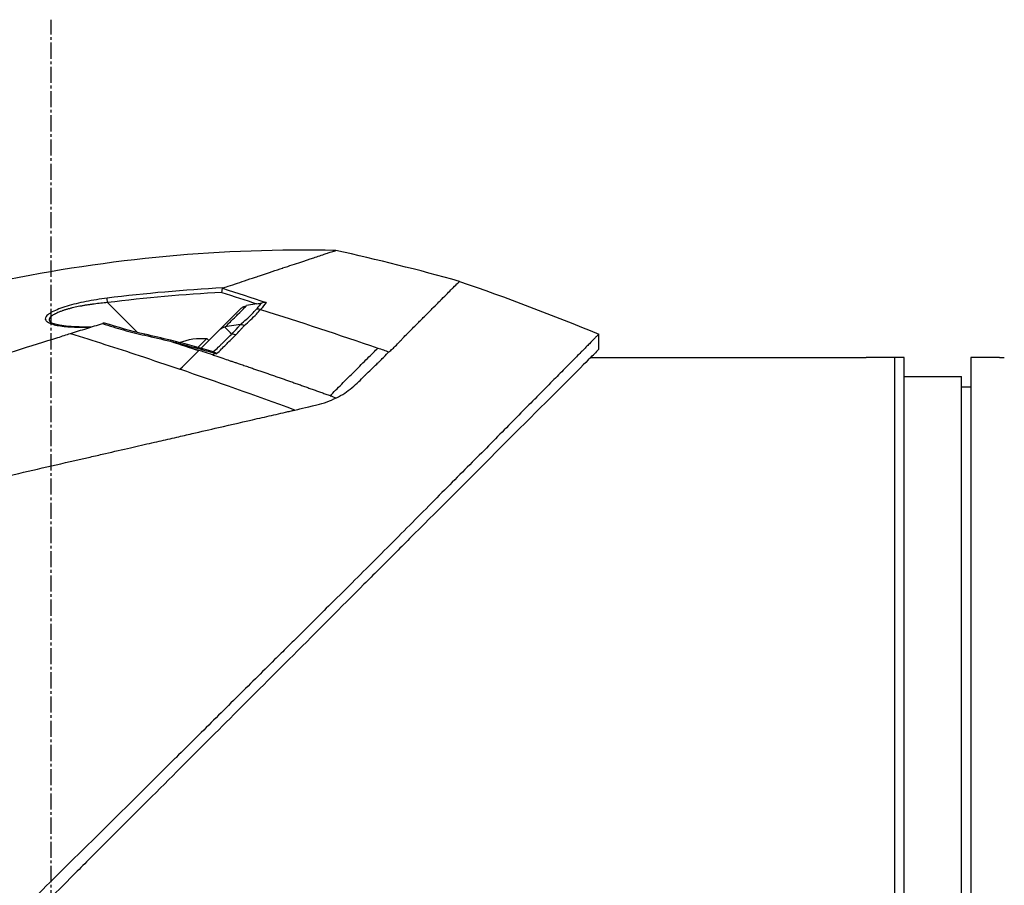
# Model space of a CAD drawing. Header units: millimetres. Extents: x 0 to 4378, y 0 to 2376.
# Tile 20 of 224: x 204 to 308, y 877 to 968. Entities that reach past the tile are written whole.
import ezdxf

# ---------------------------------------------------------------- set-up
doc = ezdxf.new("R2010")
doc.units = ezdxf.units.MM
doc.header["$LTSCALE"] = 0.2
doc.linetypes.add('CENTER2', pattern=[1.125, 0.75, -0.125, 0.125, -0.125])
doc.layers.add('02_Center Line', color=1, linetype='CENTER2')

# ---------------------------------------------------------------- blocks, each defined once
blk = doc.blocks.new('Blk$A04R2-4W24T')
for p, q in [((-21.59, 278.62), (-20.49, 278.46)), ((-21.42, 277.95), (-21.42, 277.95)), ((-20.49, 278.42), (-20.49, 278.42)), ((-19.93, 278.17), (-17.68, 275.92)), ((-9.04, 275.61), (-5.91, 278.75)), ((-20.01, 276.57), (-20.01, 276.57)), ((-19.85, 276.44), (-18.23, 276.19)), ((-15.72, 273.96), (-17.68, 275.92)), ((-57.45, 273.84), (-57.45, 275.44)), ((-18.79, 275.59), (-18.79, 275.59)), ((-16.32, 274.97), (-16.53, 274.77)), ((-16.32, 274.97), (-15.4, 274.05)), ((-9.19, 275.46), (-9.19, 275.46)), ((-2.17, 275.46), (-2.16, 275.46)), ((-99.5, 273), (-96.5, 273)), ((-96.5, 273), (-96.5, 121)), ((-89.5, 121), (-89.5, 273)), ((-89.5, 273), (-88.5, 273)), ((-88.5, 273), (-85.5, 273)), ((-88.5, 121), (-88.5, 273)), ((-56.62, 273), (-85, 273)), ((-55.27, 273.22), (-55.27, 273.22)), ((-18.42, 272.77), (-18.42, 272.77)), ((-16.58, 273.38), (-16.58, 273.38)), ((-15.93, 273.6), (-15.93, 273.6)), ((-15.5, 273.74), (-15.5, 273.74)), ((-15.5, 273.74), (-15.47, 273.71)), ((-95.5, 123), (-95.5, 271)), ((-89.5, 271), (-95.5, 271)), ((-96.5, 269.87), (-95.5, 269.89)), ((-28.19, 268.1), (-28.19, 268.1)), ((-33.37, 251.16), (-33.39, 251.18))]:
    blk.add_line(p, q)
for centre, radius, start, end in [((41.86, 35.13), 260.02, 109.01, 112.4533), ((-15.75, 268.9), 6.1, 68.0487, 95.3981), ((-15.75, 268.9), 6.1, 66.3607, 66.3645)]:
    blk.add_arc(centre, radius, start, end)
for centre, major_axis, ratio, start_param, end_param in [((-460.41, -1338.72), (601.57, 1620.94), 0.336673, 0.257981, 0.264677), ((93.57, -68.42), (258.62, -258.62), 0.99863, 2.665433, 2.676035), ((-5.93, 278.73), (0.062, 0.496), 0.032142, 4.753727, 6.070274), ((116.54, -164.87), (438.85, 150.81), 1, 1.542896, 1.570796), ((2.85, 276.58), (26.13, -4.85), 0.314226, 3.444314, 3.523202), ((-21.7, 277.18), (0.743, 0.669), 0.856563, 0.762588, 1.196094), ((-21, 277.83), (0.354, 0.354), 0.494925, 4.249897, 4.250389), ((-20.75, 276.16), (0.354, 0.353), 0.8583, 0.475879, 0.483718), ((-20.03, 275.45), (0.354, 0.354), 0.837809, 0.504727, 0.50478), ((-20.03, 275.45), (-0.354, -0.354), 0.258819, 3.675072, 3.675126), ((116.54, -164.85), (438.43, 151.98), 1, 1.568118, 1.570796), ((-18.69, 274.1), (0.354, 0.354), 0.258819, 0.582876, 0.584572), ((-17.05, 273.06), (-0.136, 0.481), 0.049889, 0.339819, 0.663073), ((-26.82, 282.57), (11.39, -11.08), 0.020818, 0.548769, 0.580072), ((6.81, 207.33), (197.67, 65.92), 0.336309, 1.641508, 1.644817)]:
    blk.add_ellipse(centre, major_axis=major_axis, ratio=ratio, start_param=start_param, end_param=end_param)
for points in [[(-42.84, 280.97), (-38.54, 282.17), (-34.21, 283.26), (-29.86, 284.22)], [(-42.84, 280.97), (-42.84, 280.97), (-42.84, 280.97), (-42.84, 280.97)], [(-18.02, 280.29), (-13.96, 280.07), (-9.91, 279.72), (-5.86, 279.21)], [(-17.9, 279.81), (-13.9, 279.59), (-9.9, 279.25), (-5.91, 278.75)], [(-22.05, 278.7), (-21.91, 278.51), (-21.74, 278.31), (-21.56, 278.11)], [(-20.25, 276.33), (-20.11, 276.4), (-19.97, 276.44), (-19.85, 276.44)], [(-18.93, 275.45), (-18.77, 275.61), (-18.54, 275.85), (-18.23, 276.16)], [(-18.23, 276.16), (-18.23, 276.16), (-18.24, 276.17), (-18.24, 276.18)], [(-18.23, 276.16), (-18.04, 276.14), (-17.86, 276.05), (-17.68, 275.92)], [(-9.82, 275.43), (-8.39, 275.75), (-6.96, 276.16), (-5.58, 276.6)], [(-5.57, 276.6), (-5.57, 276.61), (-5.58, 276.6), (-5.58, 276.6)], [(0.06, 276.67), (0.06, 276.67), (0.06, 276.67), (0.06, 276.67)], [(-12.51, 274.8), (-11.62, 275.02), (-10.72, 275.23), (-9.82, 275.43)], [(-12.51, 274.8), (-12.51, 274.8), (-12.51, 274.8), (-12.51, 274.8)], [(-9.81, 275.32), (-10.71, 275.12), (-11.6, 274.91), (-12.5, 274.69)], [(-9.81, 275.32), (-9.82, 275.39), (-9.82, 275.43), (-9.82, 275.43)], [(-17.02, 273.59), (-15.7, 273.97), (-14.38, 274.33), (-13.05, 274.66)], [(-13.04, 274.56), (-13.86, 274.29), (-14.68, 274.01), (-15.5, 273.74)], [(-12.5, 274.69), (-13.5, 274.37), (-14.49, 274.05), (-15.47, 273.71)], [(-13.05, 274.66), (-13.06, 274.66), (-13.05, 274.62), (-13.04, 274.56)], [(-13.05, 274.66), (-12.87, 274.71), (-12.69, 274.75), (-12.51, 274.8)], [(-13.05, 274.66), (-13.05, 274.66), (-13.05, 274.66), (-13.05, 274.66)], [(-56.62, 273), (-56.83, 273.21), (-57, 273.38), (-57.13, 273.51)], [(-17.17, 273.44), (-17.22, 273.42), (-17.28, 273.41), (-17.34, 273.39)], [(-17.02, 273.59), (-17.1, 273.57), (-17.15, 273.54), (-17.18, 273.52)], [(-13.51, 271.75), (-14.18, 272.43), (-14.84, 273.08), (-15.47, 273.71)], [(-25.56, 267.48), (-21.32, 269.03), (-17.3, 270.45), (-13.51, 271.75)]]:
    blk.add_open_spline(points, degree=3)
for points, knots in [([(-29.86, 284.22), (-18.01, 284.47), (-6.07, 283.37), (14.13, 279.14), (22.61, 276.6), (30.79, 273.38)], [0, 0, 0, 0, 3.553813, 3.553813, 6.190294, 6.190294, 6.190294, 6.190294]), ([(-18.02, 280.29), (-18.07, 280.31), (-18.53, 280.46), (-19.33, 280.72), (-19.89, 280.91), (-20.61, 281.15), (-21.44, 281.42), (-21.62, 281.48), (-21.8, 281.54), (-21.97, 281.6), (-22.83, 281.88), (-23.59, 282.14), (-24.26, 282.36), (-24.28, 282.37), (-24.3, 282.37), (-24.31, 282.38), (-24.99, 282.6), (-25.62, 282.81), (-26.18, 283), (-26.33, 283.05), (-26.48, 283.1), (-26.62, 283.14), (-26.63, 283.15), (-26.99, 283.27), (-27.56, 283.45), (-27.61, 283.47), (-27.66, 283.49), (-27.71, 283.5), (-27.91, 283.57), (-28.13, 283.64), (-28.33, 283.71), (-28.58, 283.79), (-28.74, 283.85), (-28.85, 283.88), (-28.96, 283.92), (-29.02, 283.94), (-29.04, 283.95), (-29.12, 283.97), (-29.2, 284), (-29.27, 284.02), (-29.37, 284.06), (-29.46, 284.09), (-29.54, 284.11), (-29.55, 284.11), (-29.57, 284.12), (-29.59, 284.13), (-29.64, 284.14), (-29.72, 284.17), (-29.78, 284.19), (-29.8, 284.2), (-29.81, 284.2), (-29.82, 284.2), (-29.82, 284.21), (-29.83, 284.21), (-29.84, 284.21), (-29.85, 284.21), (-29.86, 284.22), (-29.86, 284.22), (-29.86, 284.22), (-29.86, 284.22), (-29.86, 284.22)], [0, 0, 0, 0, 0.0491532, 0.0491532, 0.0491532, 0.0833333, 0.0833333, 0.0833333, 0.0971125, 0.0971125, 0.0971125, 0.1649409, 0.1649409, 0.1649409, 0.1666667, 0.1666667, 0.1666667, 0.23215, 0.23215, 0.23215, 0.25, 0.25, 0.25, 0.2916667, 0.2916667, 0.2916667, 0.3001192, 0.3001192, 0.3001192, 0.3333333, 0.3333333, 0.3333333, 0.3565948, 0.3565948, 0.3565948, 0.3809524, 0.3809524, 0.3809524, 0.4004648, 0.4004648, 0.4004648, 0.4285714, 0.4285714, 0.4285714, 0.4393599, 0.4393599, 0.4393599, 0.4706594, 0.4706594, 0.4706594, 0.4761905, 0.4761905, 0.4761905, 0.4847596, 0.4847596, 0.4847596, 0.5017347, 0.5017347, 0.5017347, 0.5026262, 0.5026262, 0.5026262, 0.5026262]), ([(-35.44, 273.58), (-35.56, 273.68), (-35.69, 273.79), (-35.81, 273.9), (-35.87, 273.96), (-35.93, 274.01), (-35.99, 274.07), (-36.13, 274.21), (-36.29, 274.37), (-36.48, 274.57), (-36.51, 274.61), (-36.59, 274.69), (-36.71, 274.82), (-36.8, 274.92), (-36.88, 275), (-36.93, 275.06), (-37.03, 275.16), (-37.18, 275.32), (-37.39, 275.52), (-37.65, 275.79), (-37.94, 276.08), (-38.25, 276.38), (-38.53, 276.66), (-38.79, 276.92), (-39.04, 277.17), (-39.17, 277.3), (-39.39, 277.52), (-39.69, 277.82), (-39.81, 277.94), (-39.95, 278.08), (-40.09, 278.22), (-40.6, 278.73), (-40.86, 278.99), (-40.98, 279.11), (-41.41, 279.54), (-41.76, 279.9), (-42.04, 280.18), (-42.08, 280.22), (-42.12, 280.26), (-42.16, 280.3), (-42.38, 280.52), (-42.55, 280.69), (-42.66, 280.8), (-42.78, 280.92), (-42.83, 280.97), (-42.84, 280.97)], [0, 0, 0, 0, 0.0239304, 0.0239304, 0.0239304, 0.0357143, 0.0357143, 0.0357143, 0.0714286, 0.0714286, 0.0714286, 0.0892857, 0.0892857, 0.0892857, 0.1071429, 0.1071429, 0.1071429, 0.1428571, 0.1428571, 0.1428571, 0.2142857, 0.2142857, 0.2142857, 0.2857143, 0.2857143, 0.2857143, 0.3613783, 0.3613783, 0.3613783, 0.3928571, 0.3928571, 0.3928571, 0.5, 0.5, 0.5, 0.6744467, 0.6744467, 0.6744467, 0.7, 0.7, 0.7, 0.85, 0.85, 0.85, 1, 1, 1, 1]), ([(-18.02, 280.29), (-18.01, 280.29), (-17.99, 280.28), (-17.98, 280.27), (-17.97, 280.26), (-17.97, 280.25)], [0.00000003, 0.00000003, 0.00000003, 0.00000003, 0.00636331, 0.00636331, 0.01211247, 0.01211247, 0.01211247, 0.01211247]), ([(-17.9, 279.81), (-17.9, 279.82), (-17.9, 279.82), (-17.91, 279.86), (-17.92, 279.91), (-17.93, 279.99), (-17.93, 280.04), (-17.95, 280.11), (-17.95, 280.15), (-17.96, 280.21), (-17.97, 280.23), (-17.97, 280.25)], [-0.05578122, -0.05578122, -0.05578122, -0.05578122, -0.05549131, -0.05549131, -0.04204343, -0.04204343, -0.0278857, -0.0278857, -0.01375246, -0.01375246, -0.00000001, -0.00000001, -0.00000001, -0.00000001]), ([(-5.86, 279.21), (-5.1, 279.12), (-4.37, 279), (-3.66, 278.86), (-2.93, 278.72), (-2.26, 278.55), (-1.66, 278.37), (-1.35, 278.28), (-1.07, 278.18), (-0.8, 278.08), (-0.54, 277.98), (-0.31, 277.88), (-0.11, 277.77), (0.09, 277.67), (0.25, 277.56), (0.37, 277.46), (0.49, 277.35), (0.57, 277.25), (0.61, 277.16), (0.64, 277.07), (0.63, 276.98), (0.57, 276.89), (0.52, 276.81), (0.43, 276.73), (0.3, 276.66), (0.18, 276.59), (0.02, 276.53), (-0.17, 276.47), (-0.35, 276.42), (-0.56, 276.37), (-0.8, 276.33), (-1.26, 276.26), (-1.8, 276.2), (-2.43, 276.18), (-2.94, 276.15), (-3.5, 276.15), (-4.1, 276.16)], [0, 0, 0, 0, 0.125, 0.125, 0.125, 0.25, 0.25, 0.25, 0.3125, 0.3125, 0.3125, 0.375, 0.375, 0.375, 0.4375, 0.4375, 0.4375, 0.5, 0.5, 0.5, 0.5625, 0.5625, 0.5625, 0.625, 0.625, 0.625, 0.6875, 0.6875, 0.6875, 0.75, 0.75, 0.75, 0.875, 0.875, 0.875, 0.982856, 0.982856, 0.982856, 0.982856]), ([(-22.54, 278.76), (-22.54, 278.76), (-22.54, 278.76), (-22.46, 278.76), (-22.38, 278.76), (-22.22, 278.74), (-22.13, 278.73), (-22.05, 278.7)], [-0.05331463, -0.05331463, -0.05331463, -0.05331463, -0.05288999, -0.05288999, -0.02663491, -0.02663491, 0, 0, 0, 0]), ([(-21.59, 278.62), (-21.67, 278.63), (-21.76, 278.64), (-21.91, 278.67), (-21.98, 278.69), (-22.05, 278.7)], [0.00000001, 0.00000001, 0.00000001, 0.00000001, 0.02523633, 0.02523633, 0.04713053, 0.04713053, 0.04713053, 0.04713053]), ([(-20.25, 276.33), (-20.72, 276.73), (-21.15, 277.15), (-21.53, 277.54), (-21.68, 277.71), (-21.83, 277.87), (-21.96, 278.02)], [0, 0, 0, 0, 0.7037836, 0.7037836, 0.7037836, 1, 1, 1, 1]), ([(-19.86, 276.45), (-20.07, 276.63), (-20.47, 276.99), (-21.05, 277.55), (-21.4, 277.92), (-21.56, 278.11)], [0.0018671, 0.0018671, 0.0018671, 0.0018671, 0.1455655, 0.2911132, 0.436691, 0.436691, 0.436691, 0.436691]), ([(-18.27, 276.2), (-18.29, 276.23), (-18.34, 276.27), (-18.41, 276.34), (-18.59, 276.52), (-18.93, 276.86), (-19.39, 277.32), (-19.45, 277.38), (-19.51, 277.43), (-19.56, 277.49), (-19.9, 277.83), (-20.14, 278.07), (-20.29, 278.22), (-20.41, 278.33), (-20.47, 278.4), (-20.49, 278.42)], [-0.9173114, -0.9173114, -0.9173114, -0.9173114, -0.8087165, -0.8087165, -0.8087165, -0.5, -0.5, -0.5, -0.459096, -0.459096, -0.459096, -0.1967319, -0.1967319, -0.1967319, -0.0034173, -0.0034173, -0.0034173, -0.0034173]), ([(-19.93, 278.17), (-20.01, 278.23), (-20.11, 278.29), (-20.3, 278.38), (-20.38, 278.4), (-20.44, 278.41)], [-0.027926, -0.027926, -0.027926, -0.027926, -0.01670544, -0.01670544, -0.00525367, -0.00525367, -0.00525367, -0.00525367]), ([(-5.91, 278.75), (-5.67, 278.73), (-5.21, 278.68), (-4.63, 278.61), (-4.17, 278.55), (-3.83, 278.5), (-3.49, 278.45), (-3.16, 278.39), (-2.83, 278.33), (-2.52, 278.26), (-2.26, 278.2), (-2.06, 278.15), (-1.92, 278.11), (-1.78, 278.08), (-1.64, 278.04), (-1.51, 278), (-1.37, 277.95), (-1.23, 277.91), (-1.09, 277.86), (-0.95, 277.8), (-0.78, 277.73), (-0.61, 277.66), (-0.46, 277.59), (-0.37, 277.54), (-0.26, 277.48), (-0.16, 277.42), (-0.06, 277.35), (0.01, 277.3), (0.07, 277.24), (0.12, 277.18), (0.15, 277.14), (0.18, 277.09), (0.19, 277.06), (0.2, 277.03), (0.2, 277.02), (0.21, 277), (0.21, 276.97), (0.21, 276.93), (0.2, 276.88), (0.18, 276.83), (0.14, 276.76), (0.09, 276.7), (0.06, 276.68), (0.06, 276.67)], [0, 0, 0, 0, 0.0700871, 0.1404215, 0.175582, 0.2106885, 0.2457671, 0.2807419, 0.3156096, 0.3503788, 0.3850713, 0.4024014, 0.4197269, 0.4360429, 0.4528758, 0.4702208, 0.4880743, 0.5064337, 0.5252974, 0.5476855, 0.5681597, 0.6034066, 0.6311085, 0.6446829, 0.6598422, 0.6948791, 0.7147592, 0.7362139, 0.7584362, 0.7787374, 0.7971278, 0.8136128, 0.828194, 0.8347708, 0.840871, 0.8495558, 0.8582417, 0.8756192, 0.8930105, 0.9104198, 0.9452952, 0.9802552, 0.9812484, 0.9812484, 0.9812484, 0.9812484]), ([(-19.35, 275.34), (-19.51, 275.51), (-19.66, 275.67), (-19.81, 275.84), (-19.88, 275.92), (-19.96, 276), (-20.03, 276.08), (-20.05, 276.1), (-20.08, 276.15), (-20.14, 276.21), (-20.18, 276.26), (-20.22, 276.3), (-20.25, 276.33)], [0, 0, 0, 0, 0.5, 0.5, 0.5, 0.75, 0.75, 0.75, 0.875, 0.875, 0.875, 1, 1, 1, 1]), ([(-18.94, 275.45), (-19.08, 275.59), (-19.31, 275.83), (-19.61, 276.17), (-19.69, 276.25), (-19.77, 276.35), (-19.85, 276.44)], [0.0054181, 0.0054181, 0.0054181, 0.0054181, 0.7995408, 0.7995408, 0.7995408, 1, 1, 1, 1]), ([(-5.38, 276.55), (-6.15, 276.3), (-6.89, 276.08), (-7.57, 275.88), (-8.34, 275.67), (-9.09, 275.48), (-9.81, 275.32)], [0, 0, 0, 0, 0.5, 0.5, 0.5, 1, 1, 1, 1]), ([(-5.57, 276.6), (-5.57, 276.6), (-5.56, 276.6), (-5.53, 276.6), (-5.52, 276.59), (-5.46, 276.58), (-5.42, 276.57), (-5.38, 276.55)], [-0.03323474, -0.03323474, -0.03323474, -0.03323474, -0.02493702, -0.02493702, -0.016586, -0.016586, -0.00000027, -0.00000027, -0.00000027, -0.00000027]), ([(-2.02, 275.51), (-2.59, 275.69), (-3.16, 275.86), (-4.28, 276.21), (-4.83, 276.39), (-5.38, 276.55)], [-0.4021179, -0.4021179, -0.4021179, -0.4021179, -0.2010493, -0.2010493, -0.000001, -0.000001, -0.000001, -0.000001]), ([(-4.18, 276.18), (-3.33, 276.17), (-2.52, 276.19), (-1.48, 276.28), (-1.16, 276.32), (-0.65, 276.41), (-0.45, 276.46), (-0.1, 276.57), (0.03, 276.65), (0.06, 276.68)], [0.0340098, 0.0340098, 0.0340098, 0.0340098, 0.3151369, 0.3151369, 0.4567925, 0.4567925, 0.5723588, 0.5723588, 0.7157852, 0.7157852, 0.7157852, 0.7157852]), ([(-57.45, 275.44), (-57.45, 275.44), (-57.41, 275.4), (-57.34, 275.33), (-57.3, 275.29), (-57.26, 275.24), (-57.2, 275.19), (-57.15, 275.13), (-57.08, 275.06), (-57.01, 274.99), (-56.86, 274.84), (-56.68, 274.65), (-56.46, 274.43), (-56.35, 274.32), (-56.23, 274.2), (-56.1, 274.07), (-55.98, 273.95), (-55.84, 273.81), (-55.7, 273.67), (-55.7, 273.66), (-55.69, 273.66), (-55.69, 273.65), (-55.4, 273.36), (-55.08, 273.03), (-54.72, 272.67), (-54.54, 272.49), (-54.36, 272.3), (-54.16, 272.11), (-53.97, 271.91), (-53.77, 271.71), (-53.56, 271.49), (-53.14, 271.07), (-52.69, 270.62), (-52.22, 270.14), (-51.76, 269.67), (-51.27, 269.18), (-50.76, 268.66), (-50.74, 268.64), (-50.73, 268.63), (-50.71, 268.61), (-49.67, 267.56), (-48.53, 266.4), (-47.3, 265.17), (-46.69, 264.55), (-46.06, 263.91), (-45.41, 263.25), (-44.76, 262.6), (-44.08, 261.92), (-43.4, 261.23), (-42.7, 260.53), (-41.99, 259.82), (-41.27, 259.09), (-40.54, 258.36), (-39.8, 257.61), (-39.04, 256.85), (-38.29, 256.09), (-37.52, 255.31), (-36.73, 254.53), (-35.95, 253.74), (-35.15, 252.94), (-34.35, 252.13), (-34.29, 252.08), (-34.23, 252.02), (-34.18, 251.96), (-33.42, 251.21), (-32.65, 250.44), (-31.87, 249.67), (-31.04, 248.84), (-30.2, 248.01), (-29.34, 247.16), (-28.07, 245.89), (-26.76, 244.6), (-25.44, 243.28), (-25, 242.85), (-24.56, 242.41), (-24.12, 241.97), (-23.89, 241.75), (-23.67, 241.52), (-23.44, 241.3), (-22.77, 240.63), (-22.1, 239.96), (-21.42, 239.29), (-20.06, 237.95), (-18.69, 236.59), (-17.3, 235.21), (-15.92, 233.84), (-14.52, 232.45), (-13.1, 231.05), (-13.01, 230.96), (-12.93, 230.88), (-12.84, 230.79), (-9.15, 227.13), (-5.38, 223.4), (-1.57, 219.63), (-1.47, 219.53), (-1.38, 219.44), (-1.28, 219.35), (-0.32, 218.4), (0.64, 217.44), (1.61, 216.49), (2.58, 215.53), (3.55, 214.57), (4.53, 213.61), (6.48, 211.69), (8.42, 209.77), (10.36, 207.85), (10.45, 207.77), (10.53, 207.69), (10.61, 207.61), (12.57, 205.67), (14.52, 203.74), (16.47, 201.81), (17.45, 200.85), (18.42, 199.88), (19.39, 198.92), (20.36, 197.95), (21.33, 196.99), (22.3, 196.03), (22.36, 195.97), (22.42, 195.91), (22.48, 195.85), (24.4, 193.93), (26.32, 192.02), (28.22, 190.13), (29.16, 189.18), (30.11, 188.24), (31.05, 187.3), (31.99, 186.36), (32.93, 185.42), (33.86, 184.49), (33.9, 184.45), (33.95, 184.4), (34, 184.35), (35.88, 182.48), (37.74, 180.61), (39.57, 178.78), (41.4, 176.94), (43.21, 175.14), (44.98, 173.36), (45.87, 172.47), (46.75, 171.59), (47.62, 170.71), (48.49, 169.84), (49.35, 168.97), (50.21, 168.11), (51.06, 167.25), (51.9, 166.41), (52.73, 165.57), (53.57, 164.73), (54.39, 163.91), (55.2, 163.09), (55.21, 163.07), (55.23, 163.06), (55.25, 163.04), (56.06, 162.22), (56.86, 161.42), (57.64, 160.62), (58.43, 159.83), (59.2, 159.05), (59.96, 158.28), (60.72, 157.52), (61.47, 156.77), (62.19, 156.03), (63.65, 154.56), (65.04, 153.16), (66.35, 151.82), (66.68, 151.49), (67.01, 151.16), (67.33, 150.83), (67.65, 150.51), (67.96, 150.19), (68.27, 149.88), (69.51, 148.63), (70.66, 147.46), (71.71, 146.39), (71.72, 146.39), (71.72, 146.38), (71.72, 146.38), (72.25, 145.85), (72.75, 145.34), (73.22, 144.86), (73.7, 144.38), (74.14, 143.92), (74.56, 143.5), (74.98, 143.08), (75.36, 142.68), (75.72, 142.32), (76.07, 141.96), (76.39, 141.63), (76.68, 141.34), (76.97, 141.05), (77.22, 140.79), (77.44, 140.56), (77.55, 140.45), (77.65, 140.35), (77.75, 140.26), (77.84, 140.16), (77.92, 140.08), (78, 140), (78.14, 139.85), (78.25, 139.74), (78.33, 139.66), (78.4, 139.59), (78.44, 139.55), (78.44, 139.55)], [0, 0, 0, 0, 0.0041991, 0.0041991, 0.0041991, 0.0062987, 0.0062987, 0.0062987, 0.0083983, 0.0083983, 0.0083983, 0.0125974, 0.0125974, 0.0125974, 0.014697, 0.014697, 0.014697, 0.0167965, 0.0167965, 0.0167965, 0.0168599, 0.0168599, 0.0168599, 0.0210764, 0.0210764, 0.0210764, 0.0231847, 0.0231847, 0.0231847, 0.025293, 0.025293, 0.025293, 0.0295096, 0.0295096, 0.0295096, 0.0335924, 0.0335924, 0.0335924, 0.0337261, 0.0337261, 0.0337261, 0.0420526, 0.0420526, 0.0420526, 0.0462159, 0.0462159, 0.0462159, 0.0503791, 0.0503791, 0.0503791, 0.0545745, 0.0545745, 0.0545745, 0.0587698, 0.0587698, 0.0587698, 0.0629602, 0.0629602, 0.0629602, 0.0671505, 0.0671505, 0.0671505, 0.0674414, 0.0674414, 0.0674414, 0.0713694, 0.0713694, 0.0713694, 0.0755743, 0.0755743, 0.0755743, 0.0818817, 0.0818817, 0.0818817, 0.0839768, 0.0839768, 0.0839768, 0.0850355, 0.0850355, 0.0850355, 0.0881892, 0.0881892, 0.0881892, 0.0944966, 0.0944966, 0.0944966, 0.1008041, 0.1008041, 0.1008041, 0.1011921, 0.1011921, 0.1011921, 0.1176445, 0.1176445, 0.1176445, 0.1180502, 0.1180502, 0.1180502, 0.1221943, 0.1221943, 0.1221943, 0.1263384, 0.1263384, 0.1263384, 0.1346266, 0.1346266, 0.1346266, 0.1349824, 0.1349824, 0.1349824, 0.143338, 0.143338, 0.143338, 0.1475158, 0.1475158, 0.1475158, 0.1516936, 0.1516936, 0.1516936, 0.1519551, 0.1519551, 0.1519551, 0.160293, 0.160293, 0.160293, 0.164462, 0.164462, 0.164462, 0.168631, 0.168631, 0.168631, 0.1688379, 0.1688379, 0.1688379, 0.1772635, 0.1772635, 0.1772635, 0.1856891, 0.1856891, 0.1856891, 0.1899019, 0.1899019, 0.1899019, 0.1941147, 0.1941147, 0.1941147, 0.1983275, 0.1983275, 0.1983275, 0.2025403, 0.2025403, 0.2025403, 0.2026348, 0.2026348, 0.2026348, 0.206856, 0.206856, 0.206856, 0.2110771, 0.2110771, 0.2110771, 0.2152983, 0.2152983, 0.2152983, 0.2237405, 0.2237405, 0.2237405, 0.2258511, 0.2258511, 0.2258511, 0.2279617, 0.2279617, 0.2279617, 0.2364039, 0.2364039, 0.2364039, 0.2364237, 0.2364237, 0.2364237, 0.240644, 0.240644, 0.240644, 0.2448644, 0.2448644, 0.2448644, 0.2490847, 0.2490847, 0.2490847, 0.253305, 0.253305, 0.253305, 0.2575358, 0.2575358, 0.2575358, 0.2596491, 0.2596491, 0.2596491, 0.2617623, 0.2617623, 0.2617623, 0.2659889, 0.2659889, 0.2659889, 0.2702154, 0.2702154, 0.2702154, 0.2702154]), ([(-19.35, 275.34), (-19.34, 275.35), (-19.33, 275.35), (-19.32, 275.36), (-19.16, 275.43), (-19.03, 275.44), (-18.94, 275.45), (-18.94, 275.45), (-18.94, 275.45), (-18.93, 275.45)], [0.0000009, 0.0000009, 0.0000009, 0.0000009, 0.0601128, 0.0601128, 0.0601128, 0.9797341, 0.9797341, 0.9797341, 1, 1, 1, 1]), ([(-17.34, 273.39), (-17.52, 273.55), (-17.7, 273.71), (-17.88, 273.89), (-17.99, 273.99), (-18.15, 274.16), (-18.38, 274.39), (-18.57, 274.57), (-18.89, 274.89), (-19.35, 275.34)], [0, 0, 0, 0, 0.25, 0.25, 0.25, 0.5, 0.5, 0.5, 1, 1, 1, 1]), ([(-17, 273.6), (-17.19, 273.75), (-17.36, 273.91), (-17.53, 274.07), (-17.53, 274.07), (-17.57, 274.11), (-17.65, 274.19), (-17.69, 274.22), (-17.73, 274.26), (-17.77, 274.3), (-17.8, 274.33), (-17.87, 274.4), (-17.98, 274.51), (-17.99, 274.52), (-18, 274.53), (-18.01, 274.54), (-18.47, 274.99), (-18.77, 275.29), (-18.93, 275.45)], [0.0000755, 0.0000755, 0.0000755, 0.0000755, 0.25, 0.25, 0.25, 0.3125, 0.3125, 0.3125, 0.375, 0.375, 0.375, 0.4908048, 0.4908048, 0.4908048, 0.5, 0.5, 0.5, 1, 1, 1, 1]), ([(-2.02, 275.51), (-4.43, 274.76), (-6.83, 273.99), (-9.24, 273.19), (-10.66, 272.72), (-12.09, 272.24), (-13.51, 271.75)], [-1, -1, -1, -1, -0.372062, -0.372062, -0.372062, 0, 0, 0, 0]), ([(-12.51, 274.8), (-12.52, 274.8), (-12.51, 274.74), (-12.5, 274.71), (-12.5, 274.7), (-12.5, 274.7), (-12.5, 274.69)], [-0.4892282, -0.4892282, -0.4892282, -0.4892282, -0.0981164, -0.0981164, -0.0981164, 0, 0, 0, 0]), ([(70.13, 252.92), (70.14, 252.92), (70.13, 252.92), (70.02, 252.96), (69.98, 252.97), (69.93, 252.99), (69.88, 253), (69.82, 253.02), (69.75, 253.04), (69.67, 253.07), (69.6, 253.09), (69.46, 253.13), (69.11, 253.24), (68.84, 253.33), (68.58, 253.41), (68.36, 253.48), (68.35, 253.48), (68.34, 253.48), (68.33, 253.49), (67.7, 253.68), (67, 253.9), (66.33, 254.11), (66.32, 254.12), (65.95, 254.23), (65.06, 254.51), (65.06, 254.51), (65.05, 254.51), (65.05, 254.51), (64.26, 254.76), (63.73, 254.93), (63.59, 254.97), (62.58, 255.28), (61.47, 255.63), (60.26, 256.01), (60.23, 256.02), (60.2, 256.03), (60.18, 256.04), (60.07, 256.07), (59.3, 256.31), (57.65, 256.83), (57.22, 256.96), (56.72, 257.12), (56.15, 257.3), (55.37, 257.54), (54.67, 257.76), (54.06, 257.95), (52.7, 258.38), (51.81, 258.66), (51.52, 258.75), (50.22, 259.15), (49.13, 259.5), (48.27, 259.76), (47.35, 260.05), (46.72, 260.25), (46.4, 260.35), (44.84, 260.84), (43.56, 261.24), (42.58, 261.55), (41.79, 261.79), (41.21, 261.97), (40.84, 262.09), (40.26, 262.27), (39.3, 262.57), (37.92, 263), (37.17, 263.24), (36.51, 263.44), (35.97, 263.62), (35.57, 263.74), (35.22, 263.85), (34.94, 263.94), (34.28, 264.14), (33.28, 264.46), (31.9, 264.89), (30.14, 265.44), (29.1, 265.76), (28.82, 265.85), (28.77, 265.87), (28.72, 265.88), (28.67, 265.9), (26.64, 266.53), (24.59, 267.18), (22.53, 267.82), (22.16, 267.94), (21.72, 268.07), (21.22, 268.23), (20.67, 268.4), (20.05, 268.6), (19.35, 268.82), (17.56, 269.38), (16.51, 269.71), (16.19, 269.8), (15.37, 270.06), (14.56, 270.32), (13.74, 270.57), (12.47, 270.97), (11.21, 271.36), (9.95, 271.76), (8.59, 272.18), (7.4, 272.56), (6.37, 272.88), (5.37, 273.19), (4.53, 273.45), (3.84, 273.67), (2.14, 274.2), (0.64, 274.67), (-0.68, 275.08), (-1.15, 275.23), (-1.6, 275.37), (-2.02, 275.51)], [-1, -1, -1, -1, -0.96875, -0.96875, -0.96875, -0.9547937, -0.9547937, -0.9547937, -0.9375, -0.9375, -0.9375, -0.90625, -0.90625, -0.90625, -0.875, -0.875, -0.875, -0.8739463, -0.8739463, -0.8739463, -0.8125, -0.8125, -0.8125, -0.7813822, -0.7813822, -0.7813822, -0.78125, -0.78125, -0.78125, -0.75, -0.75, -0.75, -0.6888795, -0.6888795, -0.6888795, -0.6875, -0.6875, -0.6875, -0.6380723, -0.6380723, -0.6380723, -0.625, -0.625, -0.625, -0.6057577, -0.6057577, -0.6057577, -0.5625, -0.5625, -0.5625, -0.5324119, -0.5324119, -0.5324119, -0.5, -0.5, -0.5, -0.4654336, -0.4654336, -0.4654336, -0.4375, -0.4375, -0.4375, -0.40625, -0.40625, -0.40625, -0.3881699, -0.3881699, -0.3881699, -0.375, -0.375, -0.375, -0.34375, -0.34375, -0.34375, -0.3125, -0.3125, -0.3125, -0.3110249, -0.3110249, -0.3110249, -0.25, -0.25, -0.25, -0.2349777, -0.2349777, -0.2349777, -0.21875, -0.21875, -0.21875, -0.1875, -0.1875, -0.1875, -0.1630802, -0.1630802, -0.1630802, -0.125, -0.125, -0.125, -0.0933033, -0.0933033, -0.0933033, -0.0625, -0.0625, -0.0625, -0.0165509, -0.0165509, -0.0165509, 0, 0, 0, 0]), ([(-57.45, 273.84), (-57.45, 273.84), (-57.15, 273.54), (-56.01, 272.39), (-55.18, 271.55), (-51.97, 268.36), (-48.95, 265.35), (-43.01, 259.4), (-40.39, 256.78), (-36.53, 252.92), (-35.43, 251.82), (-33.82, 250.21), (-33.32, 249.71), (-30.42, 246.81), (-27.93, 244.31), (-21.31, 237.69), (-17.07, 233.45), (-10.42, 226.81), (-8.07, 224.45), (-4.64, 221.03), (-3.58, 219.97), (-1.76, 218.14), (-1.01, 217.38), (0.06, 216.32), (0.37, 216.01), (0.95, 215.43), (1.24, 215.15), (1.52, 214.87)], [-12.224149, -12.224149, -12.224149, -12.224149, -11.037359, -11.037359, -9.877095, -9.877095, -7.592298, -7.592298, -6.07984, -6.07984, -5.495393, -5.495393, -5.239423, -5.239423, -4.019638, -4.019638, -2.082992, -2.082992, -1.043435, -1.043435, -0.581051, -0.581051, -0.251822, -0.251822, -0.120605, -0.120605, -0.000021, -0.000021, -0.000021, -0.000021]), ([(-29.27, 268.99), (-29.62, 269.34), (-30.04, 269.75), (-30.48, 270.2), (-30.92, 270.64), (-31.39, 271.11), (-31.85, 271.57), (-32.31, 272.03), (-32.77, 272.49), (-33.18, 272.9), (-33.6, 273.31), (-33.97, 273.69), (-34.27, 273.98)], [-1, -1, -1, -1, -0.75, -0.75, -0.75, -0.5, -0.5, -0.5, -0.25, -0.25, -0.25, 0, 0, 0, 0]), ([(-13.04, 274.56), (-13.74, 274.38), (-14.52, 274.18), (-15.4, 273.94), (-15.93, 273.79), (-16.52, 273.62), (-17.17, 273.44)], [0.0004858, 0.0004858, 0.0004858, 0.0004858, 0.5714286, 0.5714286, 0.5714286, 0.9999999, 0.9999999, 0.9999999, 0.9999999]), ([(-12.5, 274.69), (-12.5, 274.69), (-12.59, 274.67), (-12.77, 274.62), (-12.91, 274.59), (-13, 274.56), (-13.04, 274.56)], [-0.9999992, -0.9999992, -0.9999992, -0.9999992, -0.5, -0.5, -0.5, -0.0000001, -0.0000001, -0.0000001, -0.0000001]), ([(-99.5, 273), (-99.56, 273), (-99.61, 273), (-99.67, 273), (-99.72, 273), (-99.77, 273), (-99.81, 273), (-99.86, 273), (-99.89, 273), (-99.92, 273), (-99.95, 273), (-99.98, 273), (-99.99, 273), (-100, 273), (-100, 273), (-100, 273), (-100, 273), (-100, 273), (-100, 273)], [0, 0, 0, 0, 0.1074687, 0.1074687, 0.1074687, 0.2149373, 0.2149373, 0.2149373, 0.3224073, 0.3224073, 0.3224073, 0.4298784, 0.4298784, 0.4298784, 0.5, 0.5, 0.5, 0.5001155, 0.5001155, 0.5001155, 0.5001155]), ([(-85, 273), (-85, 273), (-85.01, 273), (-85.03, 273), (-85.05, 273), (-85.07, 273), (-85.11, 273), (-85.14, 273), (-85.19, 273), (-85.23, 273), (-85.28, 273), (-85.34, 273), (-85.39, 273), (-85.43, 273), (-85.46, 273), (-85.5, 273)], [0.5001155, 0.5001155, 0.5001155, 0.5001155, 0.6074687, 0.6074687, 0.6074687, 0.7149373, 0.7149373, 0.7149373, 0.8224074, 0.8224074, 0.8224074, 0.9298784, 0.9298784, 0.9298784, 1, 1, 1, 1]), ([(-29.92, 268.76), (-30.22, 268.9), (-30.52, 269.08), (-30.8, 269.26), (-31.05, 269.43), (-31.29, 269.61), (-31.54, 269.82), (-31.55, 269.83), (-31.57, 269.84), (-31.58, 269.85), (-31.8, 270.03), (-32.03, 270.24), (-32.28, 270.48), (-32.42, 270.61), (-32.64, 270.83), (-32.93, 271.12), (-32.95, 271.14), (-32.97, 271.15), (-32.98, 271.17), (-33.14, 271.33), (-33.35, 271.52), (-33.59, 271.76), (-33.95, 272.11), (-34.16, 272.31), (-34.23, 272.38), (-34.27, 272.41), (-34.31, 272.45), (-34.35, 272.49), (-34.41, 272.55), (-34.48, 272.62), (-34.55, 272.69), (-34.57, 272.71), (-34.68, 272.82), (-34.85, 272.99), (-35.1, 273.26), (-35.3, 273.44), (-35.44, 273.58)], [-1, -1, -1, -1, -0.875, -0.875, -0.875, -0.756037, -0.756037, -0.756037, -0.75, -0.75, -0.75, -0.625, -0.625, -0.625, -0.5, -0.5, -0.5, -0.4885486, -0.4885486, -0.4885486, -0.375, -0.375, -0.375, -0.25, -0.25, -0.25, -0.2247748, -0.2247748, -0.2247748, -0.1875, -0.1875, -0.1875, -0.125, -0.125, -0.125, -0.0000001, -0.0000001, -0.0000001, -0.0000001]), ([(-16.98, 273.25), (-17.03, 273.23), (-17.09, 273.21), (-17.14, 273.2), (-17.44, 273.09), (-17.75, 272.99), (-18.01, 272.91), (-18.26, 272.82), (-18.46, 272.75), (-18.68, 272.68), (-18.8, 272.64), (-18.91, 272.6), (-19.03, 272.56), (-19.14, 272.52), (-19.26, 272.49), (-19.37, 272.45), (-19.48, 272.41), (-19.6, 272.37), (-19.71, 272.33), (-19.88, 272.28), (-20.05, 272.22), (-20.22, 272.16), (-20.39, 272.1), (-20.56, 272.04), (-20.73, 271.99), (-20.9, 271.93), (-21.07, 271.87), (-21.24, 271.81), (-21.38, 271.76), (-21.52, 271.72), (-21.66, 271.67), (-21.8, 271.62), (-21.94, 271.57), (-22.09, 271.52), (-22.23, 271.47), (-22.37, 271.42), (-22.51, 271.38), (-22.66, 271.32), (-22.82, 271.27), (-22.97, 271.21), (-23.13, 271.16), (-23.28, 271.11), (-23.44, 271.05), (-23.59, 271), (-23.75, 270.95), (-23.9, 270.89), (-24.05, 270.84), (-24.2, 270.79), (-24.35, 270.74), (-24.49, 270.69), (-24.64, 270.63), (-24.79, 270.58), (-24.94, 270.53), (-25.08, 270.48), (-25.23, 270.43), (-25.38, 270.37), (-25.53, 270.32), (-25.68, 270.27), (-25.84, 270.21), (-25.99, 270.16), (-26.14, 270.11), (-26.29, 270.05), (-26.44, 270), (-26.59, 269.95), (-26.74, 269.89), (-26.89, 269.84), (-27.04, 269.79), (-27.18, 269.74), (-27.33, 269.68), (-27.48, 269.63), (-27.63, 269.58), (-27.78, 269.52), (-27.93, 269.47), (-28.08, 269.42), (-28.23, 269.36), (-28.38, 269.31), (-28.52, 269.26), (-28.67, 269.2), (-28.82, 269.15), (-28.97, 269.1), (-29.12, 269.04), (-29.27, 268.99)], [-1, -1, -1, -1, -0.990568, -0.990568, -0.990568, -0.934235, -0.934235, -0.934235, -0.877903, -0.877903, -0.877903, -0.849736, -0.849736, -0.849736, -0.82157, -0.82157, -0.82157, -0.793404, -0.793404, -0.793404, -0.75124, -0.75124, -0.75124, -0.709076, -0.709076, -0.709076, -0.666913, -0.666913, -0.666913, -0.631829, -0.631829, -0.631829, -0.596745, -0.596745, -0.596745, -0.561662, -0.561662, -0.561662, -0.523115, -0.523115, -0.523115, -0.484569, -0.484569, -0.484569, -0.446022, -0.446022, -0.446022, -0.409281, -0.409281, -0.409281, -0.372539, -0.372539, -0.372539, -0.335798, -0.335798, -0.335798, -0.298224, -0.298224, -0.298224, -0.26065, -0.26065, -0.26065, -0.223076, -0.223076, -0.223076, -0.185986, -0.185986, -0.185986, -0.148895, -0.148895, -0.148895, -0.111804, -0.111804, -0.111804, -0.074536, -0.074536, -0.074536, -0.037268, -0.037268, -0.037268, 0, 0, 0, 0]), ([(-17.34, 273.39), (-17.33, 273.39), (-17.33, 273.39), (-17.33, 273.39), (-17.33, 273.39), (-17.33, 273.39), (-17.32, 273.4), (-17.3, 273.43), (-17.28, 273.44), (-17.24, 273.47), (-17.21, 273.5), (-17.18, 273.52)], [-0.02607453, -0.02607453, -0.02607453, -0.02607453, -0.02588318, -0.02588318, -0.02566998, -0.02566998, -0.02001131, -0.02001131, -0.01284706, -0.01284706, -0.00003847, -0.00003847, -0.00003847, -0.00003847]), ([(-16.98, 273.25), (-16.64, 273.36), (-16.34, 273.46), (-16.09, 273.54), (-15.89, 273.61), (-15.69, 273.67), (-15.5, 273.74)], [-1, -1, -1, -1, -0.4, -0.4, -0.4, -0.0000001, -0.0000001, -0.0000001, -0.0000001]), ([(-25.56, 267.48), (-25.85, 267.54), (-26.63, 267.73), (-27.87, 268.02), (-28.23, 268.1), (-28.59, 268.21), (-28.95, 268.34), (-29.25, 268.46), (-29.58, 268.59), (-29.92, 268.76)], [-1, -1, -1, -1, -0.5, -0.5, -0.5, -0.25, -0.25, -0.25, 0, 0, 0, 0]), ([(74.66, 244.51), (74.66, 244.52), (74.68, 244.51), (74.22, 244.62), (73.96, 244.68), (73.37, 244.81), (73.1, 244.87), (72.38, 245.04), (71.9, 245.15), (71.04, 245.34), (70.71, 245.42), (70.17, 245.54), (69.97, 245.59), (68.7, 245.88), (67.45, 246.17), (64.19, 246.92), (62.04, 247.41), (59.33, 248.03), (59.01, 248.1), (55.96, 248.79), (52.96, 249.49), (49.36, 250.31), (48.96, 250.4), (48.17, 250.59), (47.77, 250.68), (47.18, 250.81), (46.97, 250.86), (45.98, 251.09), (45.14, 251.28), (43.86, 251.57), (43.42, 251.67), (41.79, 252.05), (40.6, 252.32), (38.13, 252.89), (36.8, 253.2), (34.87, 253.64), (34.3, 253.76), (31.94, 254.3), (30.18, 254.71), (28.15, 255.17), (27.91, 255.22), (27.18, 255.39), (26.69, 255.5), (25.84, 255.7), (25.47, 255.78), (23.07, 256.33), (20.01, 257.05), (16, 257.95), (15.82, 257.99), (12.88, 258.65), (10.35, 259.25), (6.91, 260.04), (5.4, 260.38), (1.25, 261.33), (-1.35, 261.93), (-4.39, 262.62), (-4.87, 262.73), (-6.24, 263.05), (-7.13, 263.25), (-8.78, 263.63), (-9.56, 263.81), (-10.65, 264.06), (-10.99, 264.14), (-11.92, 264.35), (-12.54, 264.49), (-13.71, 264.76), (-14.25, 264.89), (-15.71, 265.22), (-16.64, 265.43), (-18.93, 265.96), (-20.3, 266.27), (-22.29, 266.73), (-22.95, 266.88), (-23.94, 267.1), (-24.27, 267.18), (-24.75, 267.29), (-24.92, 267.33), (-25.16, 267.38), (-25.24, 267.4), (-25.36, 267.43), (-25.4, 267.44), (-25.5, 267.46), (-25.54, 267.47), (-25.56, 267.48)], [0.000004, 0.000004, 0.000004, 0.000004, 0.139875, 0.139875, 0.227512, 0.227512, 0.285894, 0.285894, 0.363713, 0.363713, 0.408155, 0.408155, 0.431826, 0.431826, 0.55804, 0.55804, 0.726318, 0.726318, 0.748791, 0.748791, 0.934846, 0.934846, 0.958293, 0.958293, 0.980317, 0.980317, 0.992046, 0.992046, 1.035571, 1.035571, 1.057896, 1.057896, 1.118512, 1.118512, 1.185121, 1.185121, 1.212956, 1.212956, 1.299325, 1.299325, 1.310275, 1.310275, 1.333714, 1.333714, 1.350359, 1.350359, 1.438721, 1.438721, 1.44302, 1.44302, 1.506527, 1.506527, 1.556602, 1.556602, 1.644538, 1.644538, 1.661123, 1.661123, 1.692259, 1.692259, 1.719331, 1.719331, 1.731162, 1.731162, 1.752878, 1.752878, 1.771547, 1.771547, 1.804434, 1.804434, 1.853817, 1.853817, 1.878775, 1.878775, 1.891253, 1.891253, 1.897493, 1.897493, 1.900613, 1.900613, 1.902173, 1.902173, 1.904354, 1.904354, 1.904354, 1.904354])]:
    blk.add_open_spline(points, degree=3, knots=knots)
at = {"layer": '02_Center Line', "ltscale": 11.288275}
blk.add_line((0, -20.78), (0, 308.42), dxfattribs=at)

msp = doc.modelspace()

# ---------------------------------------------------------------- block references
at = {"xscale": -1}
msp.add_blockref('Blk$A04R2-4W24T', (207.561, 659.684), dxfattribs=at)

doc.saveas('drawing.dxf')
